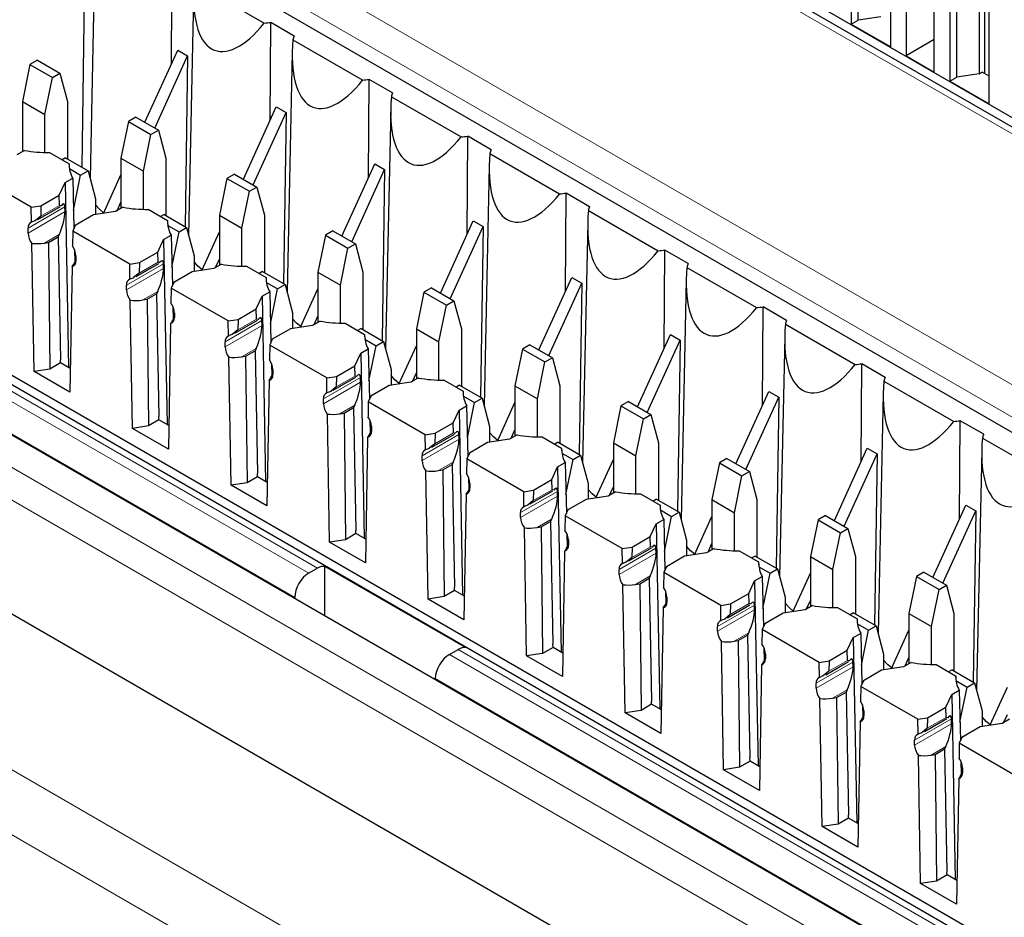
# Paper-space layout 'Blatt2' of a CAD drawing. Header units: millimetres. Extents: x 5 to 418, y 2 to 292.
# Tile 36 of 76: x 95 to 107, y 182 to 194. Entities that reach past the tile are written whole.
import ezdxf

# ---------------------------------------------------------------- set-up
doc = ezdxf.new("R2010")
doc.units = ezdxf.units.MM

psp = doc.layouts.new('Blatt2')

# ---------------------------------------------------------------- linework, layer by layer
at = {"color": 7, "linetype": 'Continuous', "lineweight": 18}
for p, q in [((111.257, 189.97), (91.281, 201.502)), ((83.115, 195.599), (98.614, 186.652)), ((95.995, 195.631), (118.446, 182.67)), ((118.269, 182.368), (95.819, 195.328)), ((82.412, 195.18), (115.154, 176.278)), ((98.44, 186.347), (82.938, 195.297)), ((114.977, 175.972), (82.235, 194.873)), ((98.724, 186.715), (89.638, 191.961)), ((95.551, 191.252), (95.088, 190.984)), ((95.484, 191.271), (95.247, 191.134)), ((95.553, 191.192), (95.088, 190.923)), ((95.479, 190.904), (95.295, 190.798)), ((95.684, 190.573), (95.689, 190.576)), ((96.789, 190.537), (96.326, 190.27)), ((96.722, 190.557), (96.485, 190.42)), ((96.791, 190.477), (96.326, 190.209)), ((96.717, 190.19), (96.532, 190.083)), ((96.921, 189.859), (96.927, 189.862)), ((98.026, 189.823), (97.563, 189.556)), ((98.028, 189.763), (97.563, 189.494)), ((97.959, 189.843), (97.722, 189.706)), ((85.766, 189.447), (108.052, 176.581)), ((97.954, 189.475), (97.77, 189.369)), ((98.159, 189.144), (98.164, 189.147)), ((99.197, 189.128), (98.96, 188.991)), ((99.264, 189.109), (98.8, 188.841)), ((99.265, 189.049), (98.8, 188.78)), ((107.699, 175.969), (85.412, 188.834)), ((99.192, 188.761), (99.007, 188.655)), ((99.396, 188.43), (99.402, 188.433)), ((100.501, 188.394), (100.038, 188.127)), ((100.434, 188.414), (100.197, 188.277)), ((100.503, 188.334), (100.038, 188.066)), ((100.429, 188.047), (100.245, 187.94)), ((100.634, 187.716), (100.639, 187.719)), ((101.738, 187.68), (101.275, 187.413)), ((101.672, 187.7), (101.434, 187.563)), ((101.74, 187.62), (101.275, 187.351)), ((101.666, 187.332), (101.482, 187.226)), ((101.871, 187.001), (101.876, 187.004)), ((102.976, 186.966), (102.513, 186.698)), ((102.978, 186.905), (102.513, 186.637)), ((102.909, 186.985), (102.672, 186.848)), ((102.904, 186.618), (102.72, 186.511)), ((103.108, 186.287), (103.114, 186.29)), ((104.213, 186.251), (103.75, 185.984)), ((104.215, 186.191), (103.75, 185.923)), ((104.147, 186.271), (103.909, 186.134)), ((104.141, 185.903), (103.957, 185.797)), ((112.088, 179), (100.492, 185.695)), ((100.382, 185.631), (115.881, 176.684)), ((104.346, 185.573), (104.351, 185.576)), ((105.451, 185.537), (104.988, 185.27)), ((105.384, 185.557), (105.147, 185.42)), ((105.453, 185.477), (104.988, 185.208)), ((115.705, 176.381), (100.202, 185.33)), ((105.379, 185.189), (105.194, 185.083)), ((105.583, 184.858), (105.589, 184.861)), ((106.688, 184.823), (106.225, 184.555)), ((106.621, 184.842), (106.384, 184.705)), ((106.69, 184.762), (106.225, 184.494)), ((106.616, 184.475), (106.432, 184.368)), ((106.821, 184.144), (106.826, 184.147))]:
    psp.add_line(p, q, dxfattribs=at)
at = {"color": 7, "linetype": 'Continuous', "lineweight": 25}
for p, q in [((111.382, 189.983), (91.406, 201.514)), ((111.667, 189.937), (92.18, 201.187)), ((94.77, 195.74), (117.044, 182.882)), ((105.43, 195.587), (105.43, 193.546)), ((105.518, 193.597), (105.518, 195.638)), ((82.712, 195.414), (115.561, 176.451)), ((105.925, 193.26), (105.925, 195.301)), ((106.119, 194.985), (106.119, 193.148)), ((107.038, 194.964), (107.038, 192.923)), ((107.108, 192.924), (107.108, 195.005)), ((95.809, 194.911), (95.762, 191.752)), ((106.667, 194.873), (106.667, 192.831)), ((106.755, 192.882), (106.755, 194.924)), ((106.473, 192.944), (106.473, 194.781)), ((95.932, 194.624), (95.867, 191.61)), ((107.162, 192.545), (107.162, 194.587)), ((96.891, 193.049), (96.899, 194.282)), ((97.178, 194.064), (98.054, 193.558)), ((97.169, 193.909), (97.105, 190.896)), ((105.43, 193.546), (105.518, 193.597)), ((105.801, 193.637), (105.518, 193.597)), ((98.129, 192.335), (98.137, 193.567)), ((98.431, 193.397), (98.137, 193.567)), ((105.43, 193.546), (105.925, 193.26)), ((82.235, 193.444), (114.977, 174.543)), ((98.415, 193.35), (99.292, 192.844)), ((106.473, 193.352), (106.119, 193.148)), ((96.556, 192.314), (96.969, 193.221)), ((96.969, 193.221), (97.093, 193.15)), ((95.206, 193.093), (95.112, 193.039)), ((95.206, 193.093), (95.488, 192.93)), ((96.68, 192.242), (97.093, 193.15)), ((97.093, 193.15), (97.061, 191.001)), ((98.407, 193.195), (98.342, 190.182)), ((106.119, 193.148), (106.473, 192.944)), ((95.112, 193.039), (95.017, 192.576)), ((95.112, 193.039), (95.395, 192.876)), ((95.3, 192.413), (95.395, 192.876)), ((95.395, 192.876), (95.488, 192.93)), ((95.488, 192.93), (95.583, 192.576)), ((99.366, 191.621), (99.374, 192.853)), ((99.668, 192.683), (99.374, 192.853)), ((106.667, 192.831), (106.755, 192.882)), ((106.667, 192.831), (107.162, 192.545)), ((107.038, 192.923), (106.755, 192.882)), ((107.038, 192.923), (107.074, 192.944)), ((107.162, 192.892), (107.074, 192.944)), ((99.653, 192.635), (100.529, 192.13)), ((95.017, 192.576), (95.3, 192.413)), ((95.017, 192.576), (95.017, 191.946)), ((95.583, 192.576), (95.583, 191.855)), ((97.793, 191.599), (98.207, 192.507)), ((98.207, 192.507), (98.331, 192.435)), ((99.644, 192.481), (99.58, 189.467)), ((95.3, 191.936), (95.3, 192.413)), ((96.443, 192.379), (96.35, 192.325)), ((96.443, 192.379), (96.726, 192.215)), ((97.917, 191.528), (98.331, 192.435)), ((98.331, 192.435), (98.298, 190.287)), ((96.35, 192.325), (96.255, 191.862)), ((96.35, 192.325), (96.632, 192.162)), ((96.632, 192.162), (96.726, 192.215)), ((96.726, 192.215), (96.821, 191.862)), ((96.538, 191.699), (96.632, 192.162)), ((100.603, 190.906), (100.612, 192.139)), ((100.906, 191.969), (100.612, 192.139)), ((112.213, 179.012), (89.763, 191.973)), ((95.044, 191.961), (94.949, 191.907)), ((95.358, 191.935), (95.604, 191.793)), ((95.559, 191.868), (95.517, 191.844)), ((95.559, 191.868), (95.842, 191.705)), ((96.255, 191.862), (96.538, 191.699)), ((96.255, 191.862), (96.255, 191.232)), ((96.821, 191.862), (96.821, 191.14)), ((100.89, 191.921), (101.766, 191.415)), ((95.604, 191.793), (95.605, 191.748)), ((95.607, 191.733), (95.749, 191.651)), ((99.031, 190.885), (99.444, 191.792)), ((99.155, 190.813), (99.568, 191.721)), ((99.444, 191.792), (99.568, 191.721)), ((99.568, 191.721), (99.536, 189.573)), ((100.882, 191.766), (100.817, 188.753)), ((112.499, 178.967), (90.537, 191.645)), ((95.128, 191.247), (94.412, 191.661)), ((95.554, 191.557), (95.649, 191.612)), ((95.649, 191.612), (95.664, 190.978)), ((95.658, 191.211), (95.749, 191.651)), ((95.749, 191.651), (95.842, 191.705)), ((95.842, 191.705), (95.937, 191.352)), ((96.035, 191.169), (96.255, 191.652)), ((96.538, 191.221), (96.538, 191.699)), ((97.587, 191.61), (97.492, 191.148)), ((97.68, 191.664), (97.587, 191.61)), ((97.587, 191.61), (97.87, 191.447)), ((97.68, 191.664), (97.963, 191.501)), ((95.481, 191.399), (95.554, 191.557)), ((95.554, 191.557), (95.598, 189.233)), ((97.87, 191.447), (97.963, 191.501)), ((97.963, 191.501), (98.058, 191.148)), ((95.251, 191.266), (95.481, 191.399)), ((95.484, 191.271), (95.481, 191.399)), ((95.937, 191.352), (95.937, 191.154)), ((97.775, 190.984), (97.87, 191.447)), ((101.841, 190.192), (101.849, 191.424)), ((102.143, 191.254), (101.849, 191.424)), ((95.128, 191.247), (95.251, 191.266)), ((95.131, 191.058), (95.128, 191.247)), ((95.211, 191.092), (95.495, 191.256)), ((95.251, 191.266), (95.247, 191.134)), ((95.504, 191.266), (95.484, 191.271)), ((95.553, 191.192), (95.551, 191.252)), ((96.281, 191.247), (96.187, 191.192)), ((96.207, 191.204), (96.255, 191.309)), ((96.596, 191.221), (96.841, 191.079)), ((95.247, 191.134), (95.178, 191.077)), ((95.912, 191.15), (95.682, 191.017)), ((96.187, 191.192), (95.912, 191.15)), ((96.797, 191.154), (96.754, 191.13)), ((96.797, 191.154), (97.079, 190.991)), ((97.492, 191.148), (97.775, 190.984)), ((97.492, 191.148), (97.492, 190.517)), ((98.058, 191.148), (98.058, 190.426)), ((102.128, 191.207), (103.004, 190.701)), ((95.088, 190.923), (95.088, 190.984)), ((95.682, 191.017), (95.649, 190.946)), ((96.841, 191.079), (96.842, 191.034)), ((96.845, 191.019), (96.986, 190.937)), ((96.986, 190.937), (97.079, 190.991)), ((97.079, 190.991), (97.174, 190.637)), ((97.775, 190.507), (97.775, 190.984)), ((100.268, 190.17), (100.682, 191.078)), ((100.392, 190.099), (100.805, 191.007)), ((100.682, 191.078), (100.805, 191.007)), ((100.805, 191.007), (100.773, 188.858)), ((102.119, 191.052), (102.055, 188.039)), ((95.347, 190.806), (95.465, 190.874)), ((95.479, 190.904), (95.465, 190.874)), ((95.465, 190.874), (95.495, 189.333)), ((95.649, 190.946), (95.646, 190.761)), ((96.365, 190.533), (95.649, 190.946)), ((96.792, 190.843), (96.886, 190.898)), ((96.886, 190.898), (96.902, 190.263)), ((96.896, 190.496), (96.986, 190.937)), ((97.272, 190.454), (97.492, 190.938)), ((98.824, 190.896), (98.73, 190.433)), ((98.918, 190.95), (98.824, 190.896)), ((98.824, 190.896), (99.107, 190.733)), ((98.918, 190.95), (99.201, 190.787)), ((95.164, 189.185), (95.136, 190.794)), ((95.295, 190.798), (95.347, 190.806)), ((95.347, 190.806), (95.364, 189.216)), ((96.718, 190.684), (96.792, 190.843)), ((96.792, 190.843), (96.836, 188.519)), ((99.013, 190.27), (99.107, 190.733)), ((99.107, 190.733), (99.201, 190.787)), ((99.201, 190.787), (99.295, 190.433)), ((95.67, 190.716), (95.674, 190.557)), ((95.689, 190.637), (95.689, 190.576)), ((96.489, 190.552), (96.718, 190.684)), ((96.722, 190.557), (96.718, 190.684)), ((97.174, 190.637), (97.174, 190.439)), ((103.078, 189.477), (103.086, 190.71)), ((103.381, 190.54), (103.086, 190.71)), ((95.642, 190.501), (95.614, 188.925)), ((95.689, 190.585), (95.684, 190.573)), ((96.365, 190.533), (96.489, 190.552)), ((96.369, 190.344), (96.365, 190.533)), ((96.448, 190.378), (96.732, 190.542)), ((96.489, 190.552), (96.485, 190.42)), ((96.742, 190.551), (96.722, 190.557)), ((96.791, 190.477), (96.789, 190.537)), ((97.519, 190.532), (97.424, 190.478)), ((97.444, 190.489), (97.492, 190.595)), ((97.833, 190.507), (98.079, 190.365)), ((103.365, 190.492), (104.241, 189.987)), ((96.485, 190.42), (96.415, 190.363)), ((97.149, 190.435), (96.92, 190.303)), ((97.424, 190.478), (97.149, 190.435)), ((98.034, 190.44), (97.991, 190.415)), ((98.034, 190.44), (98.317, 190.276)), ((98.079, 190.365), (98.08, 190.32)), ((98.73, 190.433), (99.013, 190.27)), ((98.73, 190.433), (98.73, 189.803)), ((99.295, 190.433), (99.295, 189.712)), ((101.506, 189.456), (101.919, 190.364)), ((101.919, 190.364), (102.043, 190.292)), ((96.326, 190.209), (96.326, 190.27)), ((96.887, 190.232), (96.884, 190.046)), ((96.92, 190.303), (96.887, 190.232)), ((97.603, 189.819), (96.887, 190.232)), ((98.082, 190.304), (98.223, 190.223)), ((98.223, 190.223), (98.317, 190.276)), ((98.317, 190.276), (98.412, 189.923)), ((99.013, 189.792), (99.013, 190.27)), ((100.155, 190.236), (100.062, 190.182)), ((100.155, 190.236), (100.438, 190.072)), ((101.629, 189.385), (102.043, 190.292)), ((102.043, 190.292), (102.011, 188.144)), ((103.356, 190.338), (103.292, 187.324)), ((96.584, 190.091), (96.703, 190.16)), ((96.717, 190.19), (96.703, 190.16)), ((96.703, 190.16), (96.732, 188.618)), ((97.955, 189.97), (98.029, 190.129)), ((98.029, 190.129), (98.124, 190.183)), ((98.029, 190.129), (98.073, 187.804)), ((98.124, 190.183), (98.139, 189.549)), ((98.133, 189.782), (98.223, 190.223)), ((98.509, 189.74), (98.73, 190.224)), ((100.062, 190.182), (99.967, 189.719)), ((100.062, 190.182), (100.345, 190.018)), ((96.401, 188.471), (96.373, 190.079)), ((96.532, 190.083), (96.584, 190.091)), ((96.584, 190.091), (96.602, 188.502)), ((96.908, 190.001), (96.912, 189.843)), ((100.25, 189.556), (100.345, 190.018)), ((100.345, 190.018), (100.438, 190.072)), ((100.438, 190.072), (100.533, 189.719)), ((104.316, 188.763), (104.324, 189.996)), ((104.618, 189.826), (104.324, 189.996)), ((96.927, 189.87), (96.921, 189.859)), ((96.927, 189.923), (96.927, 189.862)), ((97.726, 189.838), (97.955, 189.97)), ((97.959, 189.843), (97.955, 189.97)), ((98.412, 189.923), (98.412, 189.725)), ((98.682, 189.775), (98.73, 189.881)), ((96.879, 189.787), (96.851, 188.211)), ((97.603, 189.819), (97.726, 189.838)), ((97.606, 189.629), (97.603, 189.819)), ((97.686, 189.664), (97.97, 189.828)), ((97.726, 189.838), (97.722, 189.706)), ((97.979, 189.837), (97.959, 189.843)), ((98.028, 189.763), (98.026, 189.823)), ((98.662, 189.764), (98.387, 189.721)), ((98.756, 189.818), (98.662, 189.764)), ((99.07, 189.792), (99.316, 189.65)), ((104.603, 189.778), (105.479, 189.272)), ((97.722, 189.706), (97.653, 189.648)), ((98.387, 189.721), (98.157, 189.589)), ((99.271, 189.725), (99.229, 189.701)), ((99.271, 189.725), (99.554, 189.562)), ((99.316, 189.65), (99.317, 189.605)), ((99.967, 189.719), (100.25, 189.556)), ((99.967, 189.719), (99.967, 189.088)), ((100.533, 189.719), (100.533, 188.997)), ((102.743, 188.742), (103.157, 189.649)), ((103.157, 189.649), (103.28, 189.578)), ((104.594, 189.623), (104.529, 186.61)), ((97.563, 189.494), (97.563, 189.556)), ((98.124, 189.517), (98.121, 189.332)), ((98.157, 189.589), (98.124, 189.517)), ((98.84, 189.104), (98.124, 189.517)), ((99.32, 189.59), (99.461, 189.508)), ((99.371, 189.068), (99.461, 189.508)), ((99.461, 189.508), (99.554, 189.562)), ((99.554, 189.562), (99.649, 189.209)), ((99.747, 189.026), (99.967, 189.509)), ((100.25, 189.078), (100.25, 189.556)), ((101.393, 189.521), (101.299, 189.467)), ((101.393, 189.521), (101.676, 189.358)), ((102.867, 188.67), (103.28, 189.578)), ((103.28, 189.578), (103.248, 187.43)), ((97.638, 187.757), (97.611, 189.365)), ((97.77, 189.369), (97.822, 189.377)), ((97.822, 189.377), (97.94, 189.445)), ((97.822, 189.377), (97.839, 187.788)), ((97.954, 189.475), (97.94, 189.445)), ((97.94, 189.445), (97.969, 187.904)), ((99.193, 189.256), (99.267, 189.414)), ((99.267, 189.414), (99.361, 189.469)), ((99.267, 189.414), (99.311, 187.09)), ((99.361, 189.469), (99.376, 188.835)), ((101.299, 189.467), (101.205, 189.004)), ((101.299, 189.467), (101.582, 189.304)), ((95.496, 189.292), (95.364, 189.216)), ((95.496, 189.292), (95.495, 189.333)), ((95.619, 189.221), (95.496, 189.292)), ((98.145, 189.287), (98.149, 189.128)), ((98.963, 189.123), (99.193, 189.256)), ((99.197, 189.128), (99.193, 189.256)), ((101.487, 188.841), (101.582, 189.304)), ((101.582, 189.304), (101.676, 189.358)), ((101.676, 189.358), (101.77, 189.004)), ((105.553, 188.049), (105.561, 189.281)), ((105.856, 189.111), (105.561, 189.281)), ((95.364, 189.216), (95.164, 189.185)), ((95.614, 188.925), (95.164, 189.185)), ((98.164, 189.156), (98.159, 189.144)), ((98.164, 189.209), (98.164, 189.147)), ((98.84, 189.104), (98.963, 189.123)), ((98.963, 189.123), (98.96, 188.991)), ((99.216, 189.123), (99.197, 189.128)), ((99.649, 189.209), (99.649, 189.01)), ((99.919, 189.061), (99.967, 189.166)), ((98.116, 189.073), (98.089, 187.497)), ((98.843, 188.915), (98.84, 189.104)), ((98.923, 188.949), (99.207, 189.113)), ((99.265, 189.049), (99.264, 189.109)), ((99.624, 189.007), (99.395, 188.874)), ((99.899, 189.049), (99.624, 189.007)), ((99.994, 189.104), (99.899, 189.049)), ((100.308, 189.078), (100.554, 188.936)), ((100.509, 189.011), (100.466, 188.986)), ((100.509, 189.011), (100.792, 188.848)), ((101.205, 189.004), (101.487, 188.841)), ((101.205, 189.004), (101.205, 188.374)), ((101.77, 189.004), (101.77, 188.283)), ((105.84, 189.064), (106.716, 188.558)), ((98.96, 188.991), (98.89, 188.934)), ((99.395, 188.874), (99.362, 188.803)), ((100.554, 188.936), (100.555, 188.891)), ((100.557, 188.875), (100.698, 188.794)), ((103.981, 188.027), (104.394, 188.935)), ((104.394, 188.935), (104.518, 188.864)), ((105.831, 188.909), (105.767, 185.896)), ((98.8, 188.78), (98.8, 188.841)), ((99.192, 188.761), (99.178, 188.731)), ((99.362, 188.803), (99.359, 188.618)), ((100.078, 188.39), (99.362, 188.803)), ((100.504, 188.7), (100.598, 188.755)), ((100.598, 188.755), (100.614, 188.12)), ((100.608, 188.353), (100.698, 188.794)), ((100.698, 188.794), (100.792, 188.848)), ((100.792, 188.848), (100.886, 188.494)), ((100.984, 188.311), (101.205, 188.795)), ((101.487, 188.364), (101.487, 188.841)), ((102.537, 188.753), (102.442, 188.29)), ((102.63, 188.807), (102.537, 188.753)), ((102.537, 188.753), (102.82, 188.59)), ((102.63, 188.807), (102.913, 188.644)), ((104.104, 187.956), (104.518, 188.864)), ((104.518, 188.864), (104.486, 186.715)), ((98.876, 187.042), (98.848, 188.65)), ((99.007, 188.655), (99.059, 188.663)), ((99.059, 188.663), (99.178, 188.731)), ((99.059, 188.663), (99.077, 187.073)), ((99.178, 188.731), (99.207, 187.19)), ((100.43, 188.541), (100.504, 188.7)), ((100.504, 188.7), (100.548, 186.376)), ((102.82, 188.59), (102.913, 188.644)), ((102.913, 188.644), (103.008, 188.29)), ((96.602, 188.502), (96.401, 188.471)), ((96.733, 188.578), (96.602, 188.502)), ((96.733, 188.578), (96.732, 188.618)), ((96.856, 188.507), (96.733, 188.578)), ((99.383, 188.573), (99.387, 188.414)), ((100.201, 188.409), (100.43, 188.541)), ((100.434, 188.414), (100.43, 188.541)), ((102.725, 188.127), (102.82, 188.59)), ((106.791, 187.334), (106.799, 188.567)), ((107.093, 188.397), (106.799, 188.567)), ((96.851, 188.211), (96.401, 188.471)), ((99.402, 188.442), (99.396, 188.43)), ((99.402, 188.494), (99.402, 188.433)), ((100.078, 188.39), (100.201, 188.409)), ((100.081, 188.201), (100.078, 188.39)), ((100.161, 188.235), (100.445, 188.399)), ((100.201, 188.409), (100.197, 188.277)), ((100.454, 188.408), (100.434, 188.414)), ((100.503, 188.334), (100.501, 188.394)), ((100.886, 188.494), (100.886, 188.296)), ((101.231, 188.389), (101.137, 188.335)), ((101.157, 188.346), (101.205, 188.452)), ((99.354, 188.358), (99.326, 186.782)), ((100.197, 188.277), (100.127, 188.22)), ((100.862, 188.292), (100.632, 188.16)), ((101.137, 188.335), (100.862, 188.292)), ((101.545, 188.364), (101.791, 188.222)), ((101.746, 188.297), (101.704, 188.272)), ((101.746, 188.297), (102.029, 188.133)), ((102.442, 188.29), (102.725, 188.127)), ((102.442, 188.29), (102.442, 187.66)), ((103.008, 188.29), (103.008, 187.568)), ((107.078, 188.349), (107.954, 187.844)), ((100.632, 188.16), (100.599, 188.089)), ((101.791, 188.222), (101.792, 188.177)), ((101.794, 188.161), (101.936, 188.08)), ((101.936, 188.08), (102.029, 188.133)), ((102.029, 188.133), (102.124, 187.78)), ((105.218, 187.313), (105.631, 188.221)), ((105.342, 187.242), (105.755, 188.149)), ((105.631, 188.221), (105.755, 188.149)), ((105.755, 188.149), (105.723, 186.001)), ((107.069, 188.195), (107.004, 185.181)), ((100.038, 188.066), (100.038, 188.127)), ((100.297, 187.948), (100.415, 188.017)), ((100.429, 188.047), (100.415, 188.017)), ((100.415, 188.017), (100.444, 186.475)), ((100.599, 188.089), (100.596, 187.903)), ((101.315, 187.675), (100.599, 188.089)), ((101.741, 187.986), (101.836, 188.04)), ((101.836, 188.04), (101.851, 187.406)), ((101.846, 187.639), (101.936, 188.08)), ((102.222, 187.597), (102.442, 188.081)), ((102.725, 187.649), (102.725, 188.127)), ((103.774, 188.039), (103.68, 187.576)), ((103.868, 188.093), (103.774, 188.039)), ((103.774, 188.039), (104.057, 187.875)), ((103.868, 188.093), (104.15, 187.929)), ((97.971, 187.864), (97.969, 187.904)), ((100.113, 186.328), (100.085, 187.936)), ((100.245, 187.94), (100.297, 187.948)), ((100.297, 187.948), (100.314, 186.359)), ((101.668, 187.827), (101.741, 187.986)), ((101.741, 187.986), (101.786, 185.661)), ((104.057, 187.875), (104.15, 187.929)), ((104.15, 187.929), (104.245, 187.576)), ((97.839, 187.788), (97.638, 187.757)), ((97.971, 187.864), (97.839, 187.788)), ((98.094, 187.792), (97.971, 187.864)), ((100.62, 187.858), (100.624, 187.7)), ((100.639, 187.78), (100.639, 187.719)), ((101.438, 187.695), (101.668, 187.827)), ((101.672, 187.7), (101.668, 187.827)), ((102.124, 187.78), (102.124, 187.582)), ((103.962, 187.412), (104.057, 187.875)), ((98.089, 187.497), (97.638, 187.757)), ((100.591, 187.644), (100.564, 186.068)), ((100.639, 187.727), (100.634, 187.716)), ((101.315, 187.675), (101.438, 187.695)), ((101.318, 187.486), (101.315, 187.675)), ((101.398, 187.521), (101.682, 187.685)), ((101.438, 187.695), (101.434, 187.563)), ((101.691, 187.694), (101.672, 187.7)), ((101.74, 187.62), (101.738, 187.68)), ((102.468, 187.675), (102.374, 187.62)), ((102.394, 187.632), (102.442, 187.738)), ((102.783, 187.649), (103.029, 187.507)), ((101.434, 187.563), (101.365, 187.505)), ((102.099, 187.578), (101.87, 187.446)), ((102.374, 187.62), (102.099, 187.578)), ((102.984, 187.582), (102.941, 187.558)), ((102.984, 187.582), (103.267, 187.419)), ((103.68, 187.576), (103.962, 187.412)), ((103.68, 187.576), (103.68, 186.945)), ((104.245, 187.576), (104.245, 186.854)), ((101.275, 187.351), (101.275, 187.413)), ((101.87, 187.446), (101.837, 187.374)), ((103.029, 187.507), (103.03, 187.462)), ((103.032, 187.447), (103.173, 187.365)), ((103.173, 187.365), (103.267, 187.419)), ((103.267, 187.419), (103.361, 187.065)), ((103.962, 186.935), (103.962, 187.412)), ((106.455, 186.599), (106.869, 187.506)), ((106.579, 186.527), (106.993, 187.435)), ((106.869, 187.506), (106.993, 187.435)), ((106.993, 187.435), (106.96, 185.287)), ((101.534, 187.234), (101.652, 187.302)), ((101.666, 187.332), (101.652, 187.302)), ((101.652, 187.302), (101.682, 185.761)), ((101.837, 187.374), (101.833, 187.189)), ((102.553, 186.961), (101.837, 187.374)), ((102.905, 187.113), (102.979, 187.271)), ((102.979, 187.271), (103.073, 187.326)), ((102.979, 187.271), (103.023, 184.947)), ((103.073, 187.326), (103.089, 186.692)), ((103.083, 186.925), (103.173, 187.365)), ((103.459, 186.883), (103.68, 187.366)), ((105.012, 187.324), (104.917, 186.861)), ((105.105, 187.378), (105.012, 187.324)), ((105.012, 187.324), (105.295, 187.161)), ((105.105, 187.378), (105.388, 187.215)), ((99.208, 187.149), (99.077, 187.073)), ((99.208, 187.149), (99.207, 187.19)), ((99.331, 187.078), (99.208, 187.149)), ((101.351, 185.614), (101.323, 187.222)), ((101.482, 187.226), (101.534, 187.234)), ((101.534, 187.234), (101.551, 185.645)), ((101.858, 187.144), (101.862, 186.985)), ((105.2, 186.698), (105.295, 187.161)), ((105.295, 187.161), (105.388, 187.215)), ((105.388, 187.215), (105.483, 186.861)), ((99.077, 187.073), (98.876, 187.042)), ((99.326, 186.782), (98.876, 187.042)), ((101.876, 187.066), (101.876, 187.004)), ((102.676, 186.98), (102.905, 187.113)), ((102.909, 186.985), (102.905, 187.113)), ((103.361, 187.065), (103.361, 186.867)), ((103.631, 186.918), (103.68, 187.023)), ((101.829, 186.93), (101.801, 185.354)), ((101.876, 187.013), (101.871, 187.001)), ((102.553, 186.961), (102.676, 186.98)), ((102.556, 186.772), (102.553, 186.961)), ((102.635, 186.806), (102.92, 186.97)), ((102.676, 186.98), (102.672, 186.848)), ((102.929, 186.979), (102.909, 186.985)), ((102.978, 186.905), (102.976, 186.966)), ((103.611, 186.906), (103.336, 186.864)), ((103.706, 186.961), (103.611, 186.906)), ((104.02, 186.935), (104.266, 186.793)), ((102.672, 186.848), (102.602, 186.791)), ((103.336, 186.864), (103.107, 186.731)), ((104.221, 186.868), (104.179, 186.843)), ((104.221, 186.868), (104.504, 186.705)), ((104.266, 186.793), (104.267, 186.748)), ((104.917, 186.861), (105.2, 186.698)), ((104.917, 186.861), (104.917, 186.231)), ((105.483, 186.861), (105.483, 186.14)), ((98.724, 186.715), (98.614, 186.652)), ((100.585, 185.718), (98.818, 186.738)), ((98.818, 186.117), (98.818, 186.738)), ((102.513, 186.637), (102.513, 186.698)), ((103.074, 186.66), (103.071, 186.475)), ((103.107, 186.731), (103.074, 186.66)), ((103.79, 186.247), (103.074, 186.66)), ((104.269, 186.732), (104.411, 186.651)), ((104.32, 186.21), (104.411, 186.651)), ((104.411, 186.651), (104.504, 186.705)), ((104.504, 186.705), (104.599, 186.351)), ((104.697, 186.168), (104.917, 186.652)), ((105.2, 186.221), (105.2, 186.698)), ((106.342, 186.664), (106.249, 186.61)), ((106.342, 186.664), (106.625, 186.501)), ((102.772, 186.519), (102.89, 186.588)), ((102.904, 186.618), (102.89, 186.588)), ((102.89, 186.588), (102.919, 185.047)), ((104.143, 186.398), (104.216, 186.557)), ((104.216, 186.557), (104.311, 186.611)), ((104.216, 186.557), (104.261, 184.233)), ((104.311, 186.611), (104.326, 185.977)), ((106.249, 186.61), (106.154, 186.147)), ((106.249, 186.61), (106.532, 186.447)), ((100.446, 186.435), (100.314, 186.359)), ((100.446, 186.435), (100.444, 186.475)), ((100.569, 186.364), (100.446, 186.435)), ((102.588, 184.899), (102.56, 186.507)), ((102.72, 186.511), (102.772, 186.519)), ((102.772, 186.519), (102.789, 184.93)), ((103.095, 186.43), (103.099, 186.271)), ((103.913, 186.266), (104.143, 186.398)), ((104.147, 186.271), (104.143, 186.398)), ((106.437, 185.984), (106.532, 186.447)), ((106.532, 186.447), (106.625, 186.501)), ((106.625, 186.501), (106.72, 186.147)), ((98.44, 186.335), (98.44, 186.347)), ((100.314, 186.359), (100.113, 186.328)), ((100.564, 186.068), (100.113, 186.328)), ((103.114, 186.298), (103.108, 186.287)), ((103.114, 186.351), (103.114, 186.29)), ((104.599, 186.351), (104.599, 186.153)), ((104.869, 186.203), (104.917, 186.309)), ((103.066, 186.215), (103.038, 184.639)), ((103.79, 186.247), (103.913, 186.266)), ((103.793, 186.058), (103.79, 186.247)), ((103.873, 186.092), (104.157, 186.256)), ((103.913, 186.266), (103.909, 186.134)), ((104.166, 186.265), (104.147, 186.271)), ((104.215, 186.191), (104.213, 186.251)), ((104.574, 186.149), (104.345, 186.017)), ((104.849, 186.192), (104.574, 186.149)), ((104.943, 186.246), (104.849, 186.192)), ((105.258, 186.22), (105.503, 186.079)), ((105.459, 186.154), (105.416, 186.129)), ((105.459, 186.154), (105.741, 185.99)), ((103.909, 186.134), (103.84, 186.077)), ((105.503, 186.079), (105.504, 186.033)), ((106.154, 186.147), (106.437, 185.984)), ((106.154, 186.147), (106.154, 185.517)), ((106.72, 186.147), (106.72, 185.425)), ((103.75, 185.923), (103.75, 185.984)), ((104.141, 185.903), (104.127, 185.873)), ((104.312, 185.946), (104.308, 185.76)), ((104.345, 186.017), (104.312, 185.946)), ((105.027, 185.532), (104.312, 185.946)), ((105.507, 186.018), (105.648, 185.936)), ((105.558, 185.496), (105.648, 185.936)), ((105.648, 185.936), (105.741, 185.99)), ((105.741, 185.99), (105.836, 185.637)), ((105.934, 185.454), (106.154, 185.938)), ((106.437, 185.506), (106.437, 185.984)), ((103.826, 184.185), (103.798, 185.793)), ((103.957, 185.797), (104.009, 185.805)), ((104.009, 185.805), (104.127, 185.873)), ((104.009, 185.805), (104.026, 184.216)), ((104.127, 185.873), (104.157, 184.332)), ((105.38, 185.684), (105.454, 185.843)), ((105.454, 185.843), (105.548, 185.897)), ((105.454, 185.843), (105.498, 183.518)), ((105.548, 185.897), (105.564, 185.263)), ((100.382, 185.631), (100.492, 185.695)), ((101.683, 185.721), (101.551, 185.645)), ((101.683, 185.721), (101.682, 185.761)), ((101.806, 185.649), (101.683, 185.721)), ((104.333, 185.715), (104.336, 185.556)), ((105.151, 185.551), (105.38, 185.684)), ((105.384, 185.557), (105.38, 185.684)), ((101.551, 185.645), (101.351, 185.614)), ((101.801, 185.354), (101.351, 185.614)), ((104.351, 185.584), (104.346, 185.573)), ((104.351, 185.637), (104.351, 185.576)), ((105.027, 185.532), (105.151, 185.551)), ((105.031, 185.343), (105.027, 185.532)), ((105.11, 185.377), (105.395, 185.542)), ((105.151, 185.551), (105.147, 185.42)), ((105.404, 185.551), (105.384, 185.557)), ((105.453, 185.477), (105.451, 185.537)), ((105.836, 185.637), (105.836, 185.439)), ((106.181, 185.532), (106.086, 185.477)), ((106.106, 185.489), (106.154, 185.595)), ((104.304, 185.501), (104.276, 183.925)), ((105.147, 185.42), (105.077, 185.362)), ((105.811, 185.435), (105.582, 185.302)), ((106.086, 185.477), (105.811, 185.435)), ((106.495, 185.506), (106.741, 185.364)), ((106.696, 185.439), (106.653, 185.415)), ((106.696, 185.439), (106.979, 185.276)), ((100.202, 185.33), (100.202, 185.318)), ((105.582, 185.302), (105.549, 185.231)), ((106.741, 185.364), (106.742, 185.319)), ((106.744, 185.304), (106.886, 185.222)), ((104.988, 185.208), (104.988, 185.27)), ((105.379, 185.189), (105.365, 185.159)), ((105.549, 185.231), (105.546, 185.046)), ((106.265, 184.818), (105.549, 185.231)), ((106.691, 185.128), (106.786, 185.183)), ((106.786, 185.183), (106.801, 184.548)), ((106.795, 184.781), (106.886, 185.222)), ((106.886, 185.222), (106.979, 185.276)), ((106.979, 185.276), (107.074, 184.922)), ((107.171, 184.739), (107.392, 185.223)), ((102.92, 185.006), (102.919, 185.047)), ((105.063, 183.47), (105.035, 185.079)), ((105.194, 185.083), (105.246, 185.091)), ((105.246, 185.091), (105.365, 185.159)), ((105.246, 185.091), (105.264, 183.502)), ((105.365, 185.159), (105.394, 183.618)), ((106.617, 184.97), (106.691, 185.128)), ((106.691, 185.128), (106.735, 182.804)), ((102.789, 184.93), (102.588, 184.899)), ((102.92, 185.006), (102.789, 184.93)), ((103.044, 184.935), (102.92, 185.006)), ((105.57, 185.001), (105.574, 184.842)), ((105.589, 184.923), (105.589, 184.861)), ((106.388, 184.837), (106.617, 184.97)), ((106.621, 184.842), (106.617, 184.97)), ((107.074, 184.922), (107.074, 184.724)), ((103.038, 184.639), (102.588, 184.899)), ((105.589, 184.87), (105.583, 184.858)), ((106.265, 184.818), (106.388, 184.837)), ((106.268, 184.629), (106.265, 184.818)), ((106.348, 184.663), (106.632, 184.827)), ((106.388, 184.837), (106.384, 184.705)), ((106.641, 184.836), (106.621, 184.842)), ((106.69, 184.762), (106.688, 184.823)), ((107.418, 184.818), (107.324, 184.763)), ((107.344, 184.775), (107.392, 184.88)), ((105.541, 184.787), (105.513, 183.211)), ((106.384, 184.705), (106.315, 184.648)), ((107.049, 184.721), (106.819, 184.588)), ((107.324, 184.763), (107.049, 184.721)), ((106.225, 184.494), (106.225, 184.555)), ((106.819, 184.588), (106.786, 184.517)), ((106.484, 184.376), (106.602, 184.445)), ((106.616, 184.475), (106.602, 184.445)), ((106.602, 184.445), (106.632, 182.903)), ((106.786, 184.517), (106.783, 184.332)), ((107.502, 184.104), (106.786, 184.517)), ((104.158, 184.292), (104.157, 184.332)), ((106.3, 182.756), (106.273, 184.364)), ((106.432, 184.368), (106.484, 184.376)), ((106.484, 184.376), (106.501, 182.787)), ((104.026, 184.216), (103.826, 184.185)), ((104.276, 183.925), (103.826, 184.185)), ((104.158, 184.292), (104.026, 184.216)), ((104.281, 184.221), (104.158, 184.292)), ((106.807, 184.286), (106.811, 184.128)), ((106.826, 184.208), (106.826, 184.147)), ((106.779, 184.072), (106.751, 182.496)), ((106.826, 184.155), (106.821, 184.144)), ((105.395, 183.577), (105.264, 183.502)), ((105.395, 183.577), (105.394, 183.618)), ((105.519, 183.506), (105.395, 183.577)), ((105.264, 183.502), (105.063, 183.47)), ((105.513, 183.211), (105.063, 183.47)), ((106.633, 182.863), (106.501, 182.787)), ((106.633, 182.863), (106.632, 182.903)), ((106.756, 182.792), (106.633, 182.863)), ((106.501, 182.787), (106.3, 182.756)), ((106.751, 182.496), (106.3, 182.756))]:
    psp.add_line(p, q, dxfattribs=at)
at = {"color": 7, "linetype": 'Continuous', "lineweight": 25, "flags": 128}
for points in [[(96.038, 191.177), (95.986, 191.221), (95.937, 191.276)], [(97.276, 190.462), (97.223, 190.507), (97.174, 190.562)], [(98.513, 189.748), (98.461, 189.792), (98.412, 189.847)], [(99.75, 189.034), (99.698, 189.078), (99.649, 189.133)], [(100.988, 188.319), (100.936, 188.364), (100.886, 188.418)], [(102.225, 187.605), (102.173, 187.649), (102.124, 187.704)], [(103.463, 186.89), (103.41, 186.935), (103.361, 186.99)], [(104.7, 186.176), (104.648, 186.221), (104.599, 186.275)], [(105.938, 185.462), (105.885, 185.506), (105.836, 185.561)], [(107.175, 184.747), (107.123, 184.792), (107.074, 184.847)]]:
    psp.add_lwpolyline(points, dxfattribs=at)
at = {"color": 7, "linetype": 'Continuous', "lineweight": 25}
for centre, radius, start, end in [((97.955, 194.861), 1.306, 274.3473, 277.9942), ((98.696, 193.285), 0.288, 157.0211, 167.0303), ((99.193, 194.146), 1.306, 274.3473, 277.9945), ((99.933, 192.571), 0.288, 157.0211, 167.0294), ((100.43, 193.432), 1.306, 274.3473, 277.9941), ((101.171, 191.857), 0.288, 157.0213, 167.0301), ((95.334, 193.573), 1.638, 259.7809, 270.8312), ((95.951, 191.783), 0.347, 178.2271, 209.4544), ((101.667, 192.718), 1.306, 274.3473, 277.9943), ((96.572, 192.858), 1.638, 259.7808, 270.8312), ((102.408, 191.142), 0.288, 157.0212, 167.0297), ((95.157, 190.994), 0.0692, 111.687, 187.7626), ((97.188, 191.068), 0.347, 178.2272, 209.4545), ((95.316, 190.933), 0.228, 182.5046, 217.7992), ((95.464, 190.628), 0.225, 2.3812, 36.0691), ((102.905, 192.004), 1.306, 274.3475, 277.9942), ((95.622, 190.566), 0.0675, 286.527, 8.4971), ((97.809, 192.144), 1.638, 259.7808, 270.8312), ((103.645, 190.428), 0.288, 157.021, 167.0299), ((98.426, 190.354), 0.347, 178.2275, 209.4542), ((96.394, 190.279), 0.0692, 111.6867, 187.7624), ((96.553, 190.219), 0.228, 182.5047, 217.7991), ((96.701, 189.914), 0.225, 2.381, 36.0693), ((104.142, 191.289), 1.306, 274.3474, 277.9942), ((96.86, 189.852), 0.0675, 286.5263, 8.4978), ((99.047, 191.43), 1.638, 259.7808, 270.8312), ((104.883, 189.713), 0.288, 157.0211, 167.03), ((97.632, 189.565), 0.0692, 111.6859, 187.7632), ((99.663, 189.64), 0.347, 178.2274, 209.4544), ((97.791, 189.504), 0.228, 182.5045, 217.7991), ((97.939, 189.199), 0.225, 2.3816, 36.0687), ((105.38, 190.575), 1.306, 274.3474, 277.9942), ((98.097, 189.138), 0.0675, 286.5263, 8.4974), ((100.284, 190.715), 1.638, 259.7808, 270.8313), ((106.12, 188.999), 0.288, 157.0212, 167.0302), ((98.869, 188.851), 0.0692, 111.6863, 187.7628), ((100.901, 188.925), 0.347, 178.2274, 209.4543), ((99.028, 188.79), 0.228, 182.5046, 217.7991), ((99.176, 188.485), 0.225, 2.3812, 36.0691), ((106.617, 189.86), 1.306, 274.3473, 277.9943), ((99.335, 188.423), 0.0675, 286.5267, 8.4975), ((101.522, 190.001), 1.638, 259.7808, 270.8313), ((107.358, 188.285), 0.288, 157.0212, 167.0302), ((100.106, 188.136), 0.0692, 111.6864, 187.7628), ((102.138, 188.211), 0.347, 178.2274, 209.4543), ((100.265, 188.076), 0.228, 182.5046, 217.799), ((100.414, 187.771), 0.225, 2.3813, 36.069), ((100.572, 187.709), 0.0675, 286.5266, 8.4974), ((102.759, 189.287), 1.638, 259.7808, 270.8313), ((101.344, 187.422), 0.0692, 111.6865, 187.7627), ((103.376, 187.497), 0.347, 178.2274, 209.4544), ((101.503, 187.361), 0.228, 182.5047, 217.799), ((101.651, 187.056), 0.225, 2.3812, 36.0691), ((101.81, 186.994), 0.0675, 286.5265, 8.4975), ((103.996, 188.572), 1.638, 259.7808, 270.8312), ((102.581, 186.708), 0.0692, 111.6865, 187.7627), ((104.613, 186.782), 0.347, 178.2274, 209.4543), ((102.74, 186.647), 0.228, 182.5048, 217.7989), ((102.889, 186.342), 0.225, 2.3813, 36.069), ((103.047, 186.28), 0.0675, 286.5268, 8.4971), ((105.234, 187.858), 1.638, 259.7807, 270.8314), ((103.819, 185.993), 0.0692, 111.6867, 187.7629), ((105.85, 186.068), 0.347, 178.2275, 209.4543), ((103.978, 185.933), 0.228, 182.5045, 217.7991), ((104.126, 185.628), 0.225, 2.3816, 36.0687), ((104.284, 185.566), 0.0675, 286.5263, 8.4974), ((106.471, 187.144), 1.638, 259.7808, 270.8312), ((105.056, 185.279), 0.0692, 111.6859, 187.7632), ((107.088, 185.353), 0.347, 178.2272, 209.4545), ((105.215, 185.218), 0.228, 182.5048, 217.7988), ((105.364, 184.913), 0.225, 2.381, 36.0693), ((105.522, 184.851), 0.0675, 286.527, 8.4971), ((106.294, 184.565), 0.0692, 111.687, 187.7621), ((106.453, 184.504), 0.228, 182.5047, 217.7991), ((106.601, 184.199), 0.225, 2.381, 36.0691), ((106.759, 184.137), 0.0675, 286.5275, 8.4972)]:
    psp.add_arc(centre, radius, start, end, dxfattribs=at)
for centre, major_axis, ratio, start_param, end_param in [((97.936, 194.635), (0.499, 1.418), 0.410555, 2.12407, 4.005778), ((99.173, 193.92), (0.499, 1.418), 0.410555, 2.12407, 4.005778), ((100.41, 193.206), (0.499, 1.418), 0.410555, 2.12407, 4.005778), ((101.648, 192.492), (0.499, 1.418), 0.410555, 2.12407, 4.005778), ((95.474, 191.084), (0.064, 0.206), 0.214878, 5.726301, 6.846733), ((95.475, 191.024), (0.064, 0.206), 0.214878, 4.155505, 5.726301), ((102.885, 191.777), (0.499, 1.418), 0.410555, 2.12407, 4.005778), ((95.3, 190.985), (0.289, 0.056), 0.415057, 1.927727, 2.114113), ((95.299, 190.922), (0.289, 0.056), 0.415057, 4.034806, 4.618955), ((95.688, 190.698), (0.067, 0.208), 0.189303, 3.548819, 4.132968), ((96.711, 190.37), (0.064, 0.206), 0.214878, 5.726301, 6.846733), ((104.123, 191.063), (0.499, 1.418), 0.410555, 2.12407, 4.005778), ((96.538, 190.27), (0.289, 0.056), 0.415057, 1.927727, 2.114113), ((96.713, 190.31), (0.064, 0.206), 0.214878, 4.155505, 5.726301), ((96.536, 190.208), (0.289, 0.056), 0.415057, 4.034806, 4.618955), ((97.949, 189.656), (0.064, 0.206), 0.214878, 5.726301, 6.846733), ((96.925, 189.983), (0.067, 0.208), 0.189303, 3.548819, 4.132968), ((97.95, 189.596), (0.064, 0.206), 0.214878, 4.155505, 5.726301), ((105.36, 190.349), (0.499, 1.418), 0.410555, 2.12407, 4.005778), ((97.775, 189.556), (0.289, 0.056), 0.415057, 1.927727, 2.114113), ((97.773, 189.493), (0.289, 0.056), 0.415057, 4.034806, 4.618955), ((98.162, 189.269), (0.067, 0.208), 0.189303, 3.548819, 4.132968), ((99.186, 188.941), (0.064, 0.206), 0.214878, 5.726301, 6.846733), ((99.188, 188.881), (0.064, 0.206), 0.214878, 4.155505, 5.726301), ((106.598, 189.634), (0.499, 1.418), 0.410555, 2.12407, 4.005778), ((99.013, 188.841), (0.289, 0.056), 0.415057, 1.927727, 2.114113), ((99.011, 188.779), (0.289, 0.056), 0.415057, 4.034806, 4.618955), ((99.4, 188.555), (0.067, 0.208), 0.189303, 3.548819, 4.132968), ((100.423, 188.227), (0.064, 0.206), 0.214878, 5.726301, 6.846733), ((100.425, 188.167), (0.064, 0.206), 0.214878, 4.155505, 5.726301), ((107.835, 188.92), (0.499, 1.418), 0.410555, 2.12407, 4.005778), ((100.25, 188.127), (0.289, 0.056), 0.415057, 1.927727, 2.114113), ((100.248, 188.065), (0.289, 0.056), 0.415057, 4.034806, 4.618955), ((100.637, 187.84), (0.067, 0.208), 0.189303, 3.548819, 4.132968), ((101.661, 187.513), (0.064, 0.206), 0.214878, 5.726301, 6.846733), ((101.663, 187.453), (0.064, 0.206), 0.214878, 4.155505, 5.726301), ((101.488, 187.413), (0.289, 0.056), 0.415057, 1.927727, 2.114113), ((101.486, 187.35), (0.289, 0.056), 0.415057, 4.034806, 4.618955), ((102.898, 186.798), (0.064, 0.206), 0.214878, 5.726301, 6.846733), ((101.875, 187.126), (0.067, 0.208), 0.189303, 3.548819, 4.132968), ((102.9, 186.738), (0.064, 0.206), 0.214878, 4.155505, 5.726301), ((102.725, 186.698), (0.289, 0.056), 0.415057, 1.927727, 2.114113), ((98.617, 186.446), (0.122, 0.218), 0.587367, 0.776279, 2.329622), ((98.727, 186.509), (0.122, 0.218), 0.587367, 0.216313, 0.776279), ((102.723, 186.636), (0.289, 0.056), 0.415057, 4.034806, 4.618955), ((103.112, 186.412), (0.067, 0.208), 0.189303, 3.548819, 4.132968), ((104.136, 186.084), (0.064, 0.206), 0.214878, 5.726301, 6.846733), ((104.138, 186.024), (0.064, 0.206), 0.214878, 4.155505, 5.726301), ((103.963, 185.984), (0.289, 0.056), 0.415057, 1.927727, 2.114113), ((103.961, 185.922), (0.289, 0.056), 0.415057, 4.034806, 4.618955), ((100.489, 185.492), (0.128, 0.215), 0.56722, 0.23378, 0.793746), ((100.379, 185.429), (0.128, 0.215), 0.56722, 0.793746, 2.347089), ((104.35, 185.697), (0.067, 0.208), 0.189303, 3.548819, 4.132968), ((105.373, 185.37), (0.064, 0.206), 0.214878, 5.726301, 6.846733), ((105.375, 185.309), (0.064, 0.206), 0.214878, 4.155505, 5.726301), ((105.2, 185.27), (0.289, 0.056), 0.415057, 1.927727, 2.114113), ((105.198, 185.207), (0.289, 0.056), 0.415057, 4.034806, 4.618955), ((105.587, 184.983), (0.067, 0.208), 0.189303, 3.548819, 4.132968), ((106.611, 184.655), (0.064, 0.206), 0.214878, 5.726301, 6.846733), ((106.612, 184.595), (0.064, 0.206), 0.214878, 4.155505, 5.726301), ((106.437, 184.555), (0.289, 0.056), 0.415057, 1.927727, 2.114113), ((106.436, 184.493), (0.289, 0.056), 0.415057, 4.034806, 4.618955), ((106.824, 184.268), (0.067, 0.208), 0.189303, 3.548819, 4.132968)]:
    psp.add_ellipse(centre, major_axis=major_axis, ratio=ratio, start_param=start_param, end_param=end_param, dxfattribs=at)

doc.saveas('drawing.dxf')
